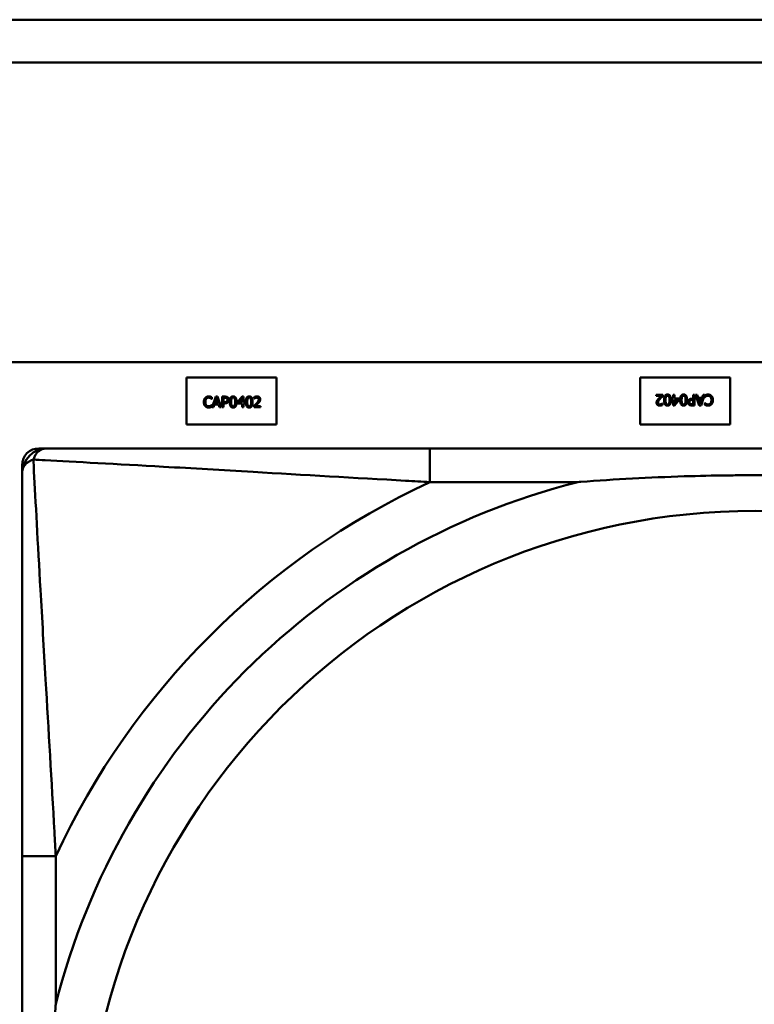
# Model space of a CAD drawing. Header units: inches. Extents: x 7.4 to 53, y 27.5 to 52.4.
# Tile 15 of 128: x 27.934 to 28.277, y 30.636 to 31.096. Entities that reach past the tile are written whole.
import ezdxf

# ---------------------------------------------------------------- set-up
doc = ezdxf.new("R2010")
doc.units = ezdxf.units.IN
doc.header["$MEASUREMENT"] = 0
doc.layers.add('Visible Edges(ANSI)', color=7, linetype='Continuous', lineweight=50)
doc.layers.add('Visible Tangent Edges(ANSI)', color=7, linetype='Continuous', lineweight=50)

msp = doc.modelspace()

# ---------------------------------------------------------------- linework, layer by layer
at = {"layer": 'Visible Edges(ANSI)'}
for p, q in [((25.05480876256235, 31.0962234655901), (33.2018247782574, 31.0962234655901)), ((33.2018247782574, 31.0762234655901), (25.05480876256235, 31.0762234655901)), ((25.05480876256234, 30.93622346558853), (42.14884079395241, 30.93622346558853)), ((28.01179933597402, 30.9290527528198), (28.05379933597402, 30.9290527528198)), ((28.01179933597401, 30.90705275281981), (28.01179933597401, 30.92905275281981)), ((28.05379933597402, 30.9290527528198), (28.05379933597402, 30.9070527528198)), ((28.22379933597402, 30.90705275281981), (28.22379933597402, 30.92905275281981)), ((28.22379933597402, 30.9290527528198), (28.26579933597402, 30.9290527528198)), ((28.26579933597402, 30.9290527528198), (28.26579933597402, 30.9070527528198)), ((28.02364946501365, 30.91977426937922), (28.02364946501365, 30.91897200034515)), ((28.02373050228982, 30.91510652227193), (28.02541607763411, 30.92010652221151)), ((28.02541607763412, 30.92010652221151), (28.02623455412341, 30.92010652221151)), ((28.02623455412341, 30.92010652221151), (28.02792012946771, 30.91510652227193)), ((28.02839419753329, 30.91510652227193), (28.02839419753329, 30.92010652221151)), ((28.0283941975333, 30.92010652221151), (28.02965027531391, 30.92010652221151)), ((28.03556599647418, 30.91752953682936), (28.03780262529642, 30.92010652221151)), ((28.03780262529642, 30.92010652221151), (28.0384185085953, 30.92010652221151)), ((28.0384185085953, 30.92010652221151), (28.0384185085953, 30.91736341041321)), ((28.04340635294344, 30.91919890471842), (28.04340635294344, 30.9199120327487)), ((28.23121419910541, 30.92099898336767), (28.23429766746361, 30.92099898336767)), ((28.23121419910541, 30.92041956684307), (28.23121419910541, 30.92099898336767)), ((28.23366962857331, 30.92041956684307), (28.23121419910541, 30.92041956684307)), ((28.23429766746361, 30.92099898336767), (28.23429766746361, 30.9202899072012)), ((28.23918016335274, 30.92099898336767), (28.23982440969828, 30.92099898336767)), ((28.23918016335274, 30.9192809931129), (28.23918016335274, 30.92099898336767)), ((28.23982440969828, 30.92099898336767), (28.23982440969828, 30.9192809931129)), ((28.24853996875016, 30.92099898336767), (28.24920447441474, 30.92099898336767)), ((28.24853996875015, 30.91913512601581), (28.24853996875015, 30.92099898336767)), ((28.24920447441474, 30.92099898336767), (28.24920447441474, 30.91599898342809)), ((28.25136411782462, 30.91599898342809), (28.24967854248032, 30.92099898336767)), ((28.24967854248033, 30.92099898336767), (28.25037951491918, 30.92099898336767)), ((28.25037951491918, 30.92099898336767), (28.25083332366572, 30.91960109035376)), ((28.25386816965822, 30.92099898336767), (28.25218259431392, 30.91599898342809)), ((28.25274175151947, 30.91960109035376), (28.25319556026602, 30.92099898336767)), ((28.25319556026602, 30.92099898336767), (28.25386816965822, 30.92099898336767)), ((28.25394920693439, 30.91986446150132), (28.25394920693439, 30.92065862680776)), ((28.25399782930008, 30.91986446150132), (28.25394920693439, 30.91986446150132)), ((28.02364946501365, 30.91897200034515), (28.02359679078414, 30.91897200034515)), ((28.02360084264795, 30.91624104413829), (28.02364946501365, 30.91624104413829)), ((28.02364946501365, 30.91624104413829), (28.02364946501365, 30.91544687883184)), ((28.02440311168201, 30.91510652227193), (28.02373050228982, 30.91510652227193)), ((28.02485692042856, 30.91650441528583), (28.02440311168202, 30.91510652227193)), ((28.02676534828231, 30.91650441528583), (28.02485692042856, 30.91650441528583)), ((28.02580910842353, 30.9194258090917), (28.02503925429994, 30.91707167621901)), ((28.02503925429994, 30.91707167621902), (28.02658301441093, 30.91707167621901)), ((28.02658301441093, 30.91707167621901), (28.02580910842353, 30.9194258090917)), ((28.02721915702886, 30.91510652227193), (28.02676534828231, 30.91650441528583)), ((28.02792012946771, 30.91510652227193), (28.02721915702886, 30.91510652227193)), ((28.02905870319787, 30.91510652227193), (28.02839419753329, 30.91510652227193)), ((28.02960975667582, 30.91953115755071), (28.02905870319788, 30.91953115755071)), ((28.02905870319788, 30.91953115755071), (28.02905870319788, 30.91753764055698)), ((28.02905870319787, 30.91753764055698), (28.02951251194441, 30.91753764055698)), ((28.02905870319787, 30.9169703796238), (28.02905870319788, 30.91510652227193)), ((28.02962191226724, 30.9169703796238), (28.02905870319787, 30.9169703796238)), ((28.03556599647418, 30.91682451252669), (28.03556599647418, 30.91752953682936)), ((28.03777426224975, 30.91682451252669), (28.03556599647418, 30.91682451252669)), ((28.03777426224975, 30.91931640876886), (28.03609273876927, 30.91736341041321)), ((28.03609273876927, 30.91736341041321), (28.03777426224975, 30.91736341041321)), ((28.03777426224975, 30.91736341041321), (28.03777426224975, 30.91931640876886)), ((28.03777426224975, 30.91510652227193), (28.03777426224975, 30.9168245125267)), ((28.03841850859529, 30.91510652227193), (28.03777426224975, 30.91510652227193)), ((28.03841850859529, 30.91736341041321), (28.03901413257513, 30.91736341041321)), ((28.03841850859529, 30.91682451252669), (28.03841850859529, 30.91510652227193)), ((28.03901413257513, 30.91682451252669), (28.03841850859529, 30.91682451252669)), ((28.03901413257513, 30.91736341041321), (28.03901413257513, 30.91682451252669)), ((28.04330100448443, 30.91510652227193), (28.04330100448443, 30.9158155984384)), ((28.04638447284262, 30.91510652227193), (28.04330100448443, 30.91510652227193)), ((28.04344281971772, 30.91919890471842), (28.04340635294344, 30.91919890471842)), ((28.04392904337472, 30.91568593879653), (28.04638447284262, 30.91568593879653)), ((28.04638447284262, 30.91568593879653), (28.04638447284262, 30.91510652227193)), ((28.23415585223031, 30.91690660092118), (28.23419231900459, 30.91690660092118)), ((28.23419231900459, 30.91690660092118), (28.23419231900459, 30.9161934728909)), ((28.23858453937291, 30.9192809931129), (28.23918016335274, 30.9192809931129)), ((28.23858453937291, 30.91874209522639), (28.23858453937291, 30.91928099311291)), ((28.23918016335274, 30.91874209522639), (28.23858453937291, 30.91874209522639)), ((28.23918016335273, 30.91599898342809), (28.23918016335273, 30.91874209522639)), ((28.23979604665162, 30.91599898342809), (28.23918016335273, 30.91599898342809)), ((28.24203267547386, 30.91857596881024), (28.23979604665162, 30.91599898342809)), ((28.23982440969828, 30.9192809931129), (28.24203267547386, 30.9192809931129)), ((28.23982440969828, 30.91874209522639), (28.23982440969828, 30.91678909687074)), ((28.24150593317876, 30.91874209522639), (28.23982440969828, 30.91874209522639)), ((28.23982440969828, 30.91678909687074), (28.24150593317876, 30.91874209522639)), ((28.24203267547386, 30.9192809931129), (28.24203267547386, 30.91857596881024)), ((28.24920447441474, 30.91599898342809), (28.24794839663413, 30.91599898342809)), ((28.24797675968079, 30.91913512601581), (28.24853996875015, 30.91913512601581)), ((28.24798891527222, 30.91657434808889), (28.24853996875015, 30.91657434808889)), ((28.24853996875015, 30.91856786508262), (28.24808616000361, 30.91856786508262)), ((28.24853996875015, 30.91657434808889), (28.24853996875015, 30.91856786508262)), ((28.25083332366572, 30.91960109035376), (28.25274175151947, 30.91960109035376)), ((28.2525594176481, 30.91903382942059), (28.25101565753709, 30.91903382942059)), ((28.25101565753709, 30.91903382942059), (28.25178956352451, 30.91667969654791)), ((28.25218259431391, 30.91599898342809), (28.25136411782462, 30.91599898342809)), ((28.25178956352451, 30.9166796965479), (28.2525594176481, 30.91903382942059)), ((28.25394920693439, 30.91633123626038), (28.25394920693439, 30.91713350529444)), ((28.25394920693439, 30.91713350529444), (28.25400188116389, 30.91713350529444)), ((28.05379933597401, 30.9070527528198), (28.01179933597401, 30.9070527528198)), ((28.26579933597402, 30.9070527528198), (28.22379933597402, 30.9070527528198)), ((27.94277925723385, 30.89594684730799), (27.94672506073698, 30.89594684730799)), ((28.42939179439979, 30.89594684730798), (28.12546685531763, 30.89594684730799)), ((27.93490524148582, 30.21878149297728), (27.93490524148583, 30.88807283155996)), ((27.93491403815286, 30.70539403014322), (27.93491403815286, 30.40146909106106))]:
    msp.add_line(p, q, dxfattribs=at)
for centre, radius, start, end in [((27.94277925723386, 30.88807283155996), 0.0078740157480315, 90, 180), ((27.94672506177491, 30.88413582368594), 0.0118110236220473, 90.00000503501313, 179.9999950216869)]:
    msp.add_arc(centre, radius, start, end, dxfattribs=at)
for points in [[(28.02048090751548, 30.91950684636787), (28.0207807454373, 30.91984315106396), (28.02159922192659, 30.92019566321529), (28.02210570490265, 30.92019566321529)], [(28.02210165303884, 30.91962840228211), (28.02178155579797, 30.91962840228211), (28.02121024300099, 30.91936503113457), (28.02099549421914, 30.91911381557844)], [(28.02303358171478, 30.91938934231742), (28.02284314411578, 30.91949469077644), (28.02239338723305, 30.91962840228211), (28.02210165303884, 30.91962840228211)], [(28.02210570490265, 30.92019566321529), (28.02235692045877, 30.92019566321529), (28.02279857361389, 30.92012272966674), (28.02298495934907, 30.92006600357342)], [(28.02298495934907, 30.92006600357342), (28.02314703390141, 30.92001332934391), (28.02348333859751, 30.919863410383), (28.02364946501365, 30.91977426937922)], [(28.02965027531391, 30.92010652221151), (28.03009598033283, 30.92010652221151), (28.03071996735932, 30.91996065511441), (28.03095902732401, 30.91979452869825)], [(28.03095902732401, 30.91979452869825), (28.0312386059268, 30.91960409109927), (28.03155465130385, 30.91901657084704), (28.03155465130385, 30.91859922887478)], [(28.03195983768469, 30.91760247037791), (28.03195983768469, 30.91895579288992), (28.03274184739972, 30.92020781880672), (28.03356032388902, 30.92020781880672)], [(28.03356032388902, 30.91965271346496), (28.03328074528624, 30.91965271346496), (28.03292012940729, 30.91938934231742), (28.03281478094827, 30.91912597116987)], [(28.03356032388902, 30.92020781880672), (28.03438285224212, 30.92020781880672), (28.03515675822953, 30.91891122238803), (28.03515675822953, 30.91760652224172)], [(28.03429371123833, 30.91913407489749), (28.03419241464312, 30.91938934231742), (28.03383990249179, 30.91965271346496), (28.03356032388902, 30.91965271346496)], [(28.03946388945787, 30.91760247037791), (28.03946388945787, 30.91895579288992), (28.04024589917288, 30.92020781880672), (28.04106437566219, 30.92020781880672)], [(28.04106437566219, 30.91965271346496), (28.0407847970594, 30.91965271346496), (28.04042418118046, 30.91938934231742), (28.04031883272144, 30.91912597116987)], [(28.04106437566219, 30.92020781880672), (28.04188690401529, 30.92020781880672), (28.0426608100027, 30.91891122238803), (28.0426608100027, 30.91760652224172)], [(28.0417977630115, 30.91913407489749), (28.0416964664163, 30.91938934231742), (28.04134395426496, 30.91965271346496), (28.04106437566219, 30.91965271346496)], [(28.04340635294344, 30.9199120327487), (28.04361299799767, 30.92001332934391), (28.04435448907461, 30.92021187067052), (28.0446867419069, 30.92021187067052)], [(28.0446381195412, 30.91963245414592), (28.04445983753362, 30.91963245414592), (28.04409516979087, 30.91954331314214), (28.04392904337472, 30.91947443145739)], [(28.04524995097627, 30.9194298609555), (28.04513244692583, 30.91953115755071), (28.04482450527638, 30.91963245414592), (28.0446381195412, 30.91963245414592)], [(28.0446867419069, 30.92021187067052), (28.04538771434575, 30.92021187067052), (28.04617782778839, 30.91947037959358), (28.04617782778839, 30.91883828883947)], [(28.23234872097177, 30.91912297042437), (28.23266476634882, 30.91946737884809), (28.23343867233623, 30.92020481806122), (28.23366962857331, 30.92041956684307)], [(28.23429766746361, 30.9202899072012), (28.23396541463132, 30.91997791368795), (28.23337384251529, 30.91939849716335), (28.23309021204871, 30.9190865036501)], [(28.23493786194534, 30.91849898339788), (28.23493786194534, 30.91984420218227), (28.23571987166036, 30.92110433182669), (28.23653429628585, 30.92110433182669)], [(28.23579685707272, 30.92002248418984), (28.23569961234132, 30.91977532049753), (28.23561857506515, 30.91901357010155), (28.23561857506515, 30.91849898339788)], [(28.23653429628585, 30.92054922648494), (28.23625876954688, 30.92054922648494), (28.23589815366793, 30.92028585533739), (28.23579685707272, 30.92002248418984)], [(28.23653429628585, 30.92110433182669), (28.23736087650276, 30.92110433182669), (28.23813478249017, 30.91981989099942), (28.23813478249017, 30.91850303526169)], [(28.23728389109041, 30.92001032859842), (28.23718664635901, 30.92026964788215), (28.23682603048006, 30.92054922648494), (28.23653429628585, 30.92054922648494)], [(28.23745406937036, 30.91850303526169), (28.23745406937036, 30.91902977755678), (28.23738923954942, 30.91973480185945), (28.23728389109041, 30.92001032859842)], [(28.24244191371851, 30.91849898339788), (28.24244191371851, 30.91984420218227), (28.24322392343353, 30.92110433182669), (28.24403834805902, 30.92110433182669)], [(28.24330090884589, 30.92002248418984), (28.24320366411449, 30.91977532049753), (28.24312262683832, 30.91901357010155), (28.24312262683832, 30.91849898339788)], [(28.24403834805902, 30.92054922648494), (28.24376282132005, 30.92054922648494), (28.2434022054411, 30.92028585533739), (28.24330090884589, 30.92002248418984)], [(28.24403834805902, 30.92110433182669), (28.24486492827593, 30.92110433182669), (28.24563883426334, 30.91981989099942), (28.24563883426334, 30.91850303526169)], [(28.24478794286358, 30.92001032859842), (28.24469069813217, 30.92026964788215), (28.24433008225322, 30.92054922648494), (28.24403834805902, 30.92054922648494)], [(28.24495812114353, 30.91850303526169), (28.24495812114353, 30.91902977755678), (28.24489329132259, 30.91973480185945), (28.24478794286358, 30.92001032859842)], [(28.25394920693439, 30.92065862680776), (28.25411533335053, 30.92073561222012), (28.25440706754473, 30.92087742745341), (28.25461371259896, 30.92094225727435)], [(28.25452862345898, 30.92026559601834), (28.25434628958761, 30.92016024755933), (28.25407481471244, 30.91994144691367), (28.25399782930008, 30.91986446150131)], [(28.25549701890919, 30.92051275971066), (28.25520933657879, 30.92051275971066), (28.25471906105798, 30.92037094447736), (28.25452862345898, 30.92026559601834)], [(28.25461371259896, 30.92094225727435), (28.25483251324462, 30.9210151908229), (28.25520528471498, 30.92108812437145), (28.25550512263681, 30.92108812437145)], [(28.25658697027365, 30.92001438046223), (28.25637627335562, 30.92026154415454), (28.25581306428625, 30.92051275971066), (28.25549701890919, 30.92051275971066)], [(28.25550512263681, 30.92108812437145), (28.25599134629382, 30.92108812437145), (28.25681387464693, 30.92075992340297), (28.25711371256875, 30.9204317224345)], [(28.25704888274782, 30.91850303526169), (28.25704888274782, 30.91901762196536), (28.2568017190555, 30.91975911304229), (28.25658697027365, 30.92001438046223)], [(28.25711371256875, 30.9204317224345), (28.25741355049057, 30.92010757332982), (28.25774175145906, 30.91913512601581), (28.25774175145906, 30.91850303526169)], [(28.01985692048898, 30.91760247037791), (28.01985692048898, 30.91823050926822), (28.02017701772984, 30.91916243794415), (28.02048090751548, 30.91950684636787)], [(28.02048495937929, 30.9156737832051), (28.02018512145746, 30.91599793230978), (28.01985692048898, 30.9169703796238), (28.01985692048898, 30.91760247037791)], [(28.02209354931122, 30.91501738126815), (28.02160732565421, 30.91501738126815), (28.02078479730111, 30.91534558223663), (28.02048495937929, 30.9156737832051)], [(28.02099549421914, 30.91911381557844), (28.02078479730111, 30.91885854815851), (28.02054978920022, 30.91808464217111), (28.02054978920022, 30.91760247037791)], [(28.02054978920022, 30.91760247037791), (28.02054978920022, 30.91708788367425), (28.02079695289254, 30.9163463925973), (28.02101170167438, 30.91609112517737)], [(28.02101170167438, 30.91609112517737), (28.02122239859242, 30.91584396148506), (28.02178560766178, 30.91559274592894), (28.02210165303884, 30.91559274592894)], [(28.02298495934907, 30.91516324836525), (28.02276615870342, 30.9150903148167), (28.02239338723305, 30.91501738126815), (28.02209354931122, 30.91501738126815)], [(28.02210165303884, 30.91559274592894), (28.02238933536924, 30.91559274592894), (28.02287961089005, 30.91573456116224), (28.02307004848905, 30.91583990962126)], [(28.02364946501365, 30.91544687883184), (28.02348333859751, 30.91536989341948), (28.0231916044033, 30.91522807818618), (28.02298495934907, 30.91516324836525)], [(28.02359679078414, 30.91897200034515), (28.02350764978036, 30.91905303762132), (28.02323212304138, 30.91927994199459), (28.02303358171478, 30.91938934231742)], [(28.02307004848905, 30.91583990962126), (28.02325238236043, 30.91594525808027), (28.02352385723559, 30.91616405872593), (28.02360084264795, 30.91624104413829)], [(28.02951251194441, 30.91753764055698), (28.02991769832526, 30.91753764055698), (28.03041607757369, 30.91766730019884), (28.03057815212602, 30.9178374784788)], [(28.03050116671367, 30.91934071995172), (28.03034314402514, 30.91944606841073), (28.02992175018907, 30.91953115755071), (28.02960975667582, 30.91953115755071)], [(28.03111705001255, 30.91748901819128), (28.03085773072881, 30.91723375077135), (28.03015675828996, 30.9169703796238), (28.02962191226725, 30.9169703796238)], [(28.03086178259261, 30.91857896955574), (28.03086178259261, 30.91883828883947), (28.03068350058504, 30.91921916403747), (28.03050116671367, 30.91934071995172)], [(28.03057815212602, 30.9178374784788), (28.03072807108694, 30.91798739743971), (28.03086178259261, 30.91833990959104), (28.03086178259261, 30.91857896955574)], [(28.03155465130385, 30.91859922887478), (28.03155465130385, 30.91827507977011), (28.03132369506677, 30.91769161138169), (28.03111705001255, 30.91748901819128)], [(28.03356032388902, 30.91500117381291), (28.0327337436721, 30.91500117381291), (28.03195983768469, 30.91628561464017), (28.03195983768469, 30.91760247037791)], [(28.03281478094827, 30.91912597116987), (28.03271348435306, 30.91887070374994), (28.03264055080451, 30.91809274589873), (28.03264055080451, 30.91760247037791)], [(28.03264055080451, 30.91760247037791), (28.03264055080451, 30.91707572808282), (28.03270538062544, 30.91637070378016), (28.03281072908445, 30.91609517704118)], [(28.03281072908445, 30.91609517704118), (28.03290797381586, 30.91583585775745), (28.03326858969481, 30.91555627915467), (28.03356032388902, 30.91555627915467)], [(28.03515675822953, 30.91760652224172), (28.03515675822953, 30.91626130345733), (28.0343747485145, 30.91500117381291), (28.03356032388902, 30.91500117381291)], [(28.03356032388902, 30.91555627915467), (28.03383585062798, 30.91555627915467), (28.03419646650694, 30.91581965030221), (28.03429776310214, 30.91608302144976)], [(28.03447604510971, 30.91760652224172), (28.03447604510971, 30.91812110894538), (28.03439500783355, 30.91887880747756), (28.03429371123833, 30.91913407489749)], [(28.03429776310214, 30.91608302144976), (28.03439500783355, 30.91633018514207), (28.03447604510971, 30.91709193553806), (28.03447604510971, 30.91760652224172)], [(28.04106437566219, 30.91500117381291), (28.04023779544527, 30.91500117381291), (28.03946388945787, 30.91628561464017), (28.03946388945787, 30.91760247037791)], [(28.04031883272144, 30.91912597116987), (28.04021753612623, 30.91887070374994), (28.04014460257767, 30.91809274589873), (28.04014460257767, 30.91760247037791)], [(28.04014460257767, 30.91760247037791), (28.04014460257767, 30.91707572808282), (28.04020943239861, 30.91637070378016), (28.04031478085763, 30.91609517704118)], [(28.04031478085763, 30.91609517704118), (28.04041202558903, 30.91583585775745), (28.04077264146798, 30.91555627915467), (28.04106437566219, 30.91555627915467)], [(28.0426608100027, 30.91760652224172), (28.0426608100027, 30.91626130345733), (28.04187880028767, 30.91500117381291), (28.04106437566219, 30.91500117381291)], [(28.04106437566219, 30.91555627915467), (28.04133990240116, 30.91555627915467), (28.04170051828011, 30.91581965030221), (28.04180181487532, 30.91608302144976)], [(28.04198009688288, 30.91760652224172), (28.04198009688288, 30.91812110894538), (28.04189905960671, 30.91887880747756), (28.0417977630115, 30.91913407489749)], [(28.04180181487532, 30.91608302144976), (28.04189905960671, 30.91633018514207), (28.04198009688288, 30.91709193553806), (28.04198009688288, 30.91760652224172)], [(28.04330100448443, 30.9158155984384), (28.04363325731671, 30.91612759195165), (28.04422482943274, 30.91670700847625), (28.04450845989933, 30.9170190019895)], [(28.04392904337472, 30.91947443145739), (28.04378722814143, 30.91941770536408), (28.04352385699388, 30.91925563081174), (28.04344281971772, 30.91919890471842)], [(28.04524995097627, 30.91698253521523), (28.04493390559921, 30.91663812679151), (28.04415999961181, 30.91590068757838), (28.04392904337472, 30.91568593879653)], [(28.04450845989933, 30.9170190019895), (28.04507977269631, 30.9176470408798), (28.04549711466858, 30.91840068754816), (28.04549711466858, 30.9188018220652)], [(28.04549711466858, 30.9188018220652), (28.04549711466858, 30.91901251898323), (28.04536745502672, 30.91932856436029), (28.04524995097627, 30.9194298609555)], [(28.04591850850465, 30.9178374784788), (28.0457969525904, 30.91761867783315), (28.04544444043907, 30.91718918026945), (28.04524995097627, 30.91698253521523)], [(28.04617782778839, 30.91883828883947), (28.04617782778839, 30.91854250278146), (28.04604006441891, 30.91804817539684), (28.04591850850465, 30.9178374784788)], [(28.23142084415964, 30.91726721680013), (28.23142084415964, 30.91756300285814), (28.23155860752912, 30.91805733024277), (28.23168016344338, 30.9182680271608)], [(28.23291193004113, 30.91589363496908), (28.23221095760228, 30.91589363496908), (28.23142084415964, 30.91663512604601), (28.23142084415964, 30.91726721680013)], [(28.23168016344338, 30.9182680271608), (28.23180171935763, 30.91848682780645), (28.23215423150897, 30.91891632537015), (28.23234872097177, 30.91912297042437)], [(28.23309021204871, 30.9190865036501), (28.23251889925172, 30.9184584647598), (28.23210155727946, 30.91770481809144), (28.23210155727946, 30.91730368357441)], [(28.23210155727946, 30.91730368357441), (28.23210155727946, 30.91709298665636), (28.23223121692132, 30.91677694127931), (28.23234872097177, 30.91667564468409)], [(28.23234872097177, 30.91667564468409), (28.23246622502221, 30.91657434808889), (28.23277416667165, 30.91647305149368), (28.23296055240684, 30.91647305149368)], [(28.23419231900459, 30.9161934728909), (28.23398567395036, 30.91609217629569), (28.23324418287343, 30.91589363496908), (28.23291193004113, 30.91589363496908)], [(28.23296055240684, 30.91647305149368), (28.23313883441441, 30.91647305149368), (28.23350350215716, 30.91656219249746), (28.23366962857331, 30.91663107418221)], [(28.23366962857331, 30.91663107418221), (28.2338114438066, 30.91668780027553), (28.23407481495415, 30.91684987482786), (28.23415585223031, 30.91690660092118)], [(28.23653429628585, 30.91589768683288), (28.23571176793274, 30.91589768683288), (28.23493786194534, 30.91719428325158), (28.23493786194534, 30.91849898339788)], [(28.23561857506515, 30.91849898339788), (28.23561857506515, 30.91798439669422), (28.23569961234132, 30.91722669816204), (28.23580090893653, 30.91697143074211)], [(28.23580090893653, 30.91697143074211), (28.23590220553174, 30.91671616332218), (28.23625471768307, 30.91645279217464), (28.23653429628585, 30.91645279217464)], [(28.23813478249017, 30.91850303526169), (28.23813478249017, 30.91714971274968), (28.23735277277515, 30.91589768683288), (28.23653429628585, 30.91589768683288)], [(28.23653429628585, 30.91645279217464), (28.23681387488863, 30.91645279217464), (28.23717449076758, 30.91671616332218), (28.2372798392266, 30.91697953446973)], [(28.2372798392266, 30.91697953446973), (28.2373811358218, 30.91723480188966), (28.23745406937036, 30.91801275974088), (28.23745406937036, 30.91850303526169)], [(28.24403834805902, 30.91589768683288), (28.24321581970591, 30.91589768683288), (28.24244191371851, 30.91719428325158), (28.24244191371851, 30.91849898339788)], [(28.24312262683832, 30.91849898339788), (28.24312262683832, 30.91798439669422), (28.24320366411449, 30.91722669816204), (28.2433049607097, 30.91697143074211)], [(28.2433049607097, 30.91697143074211), (28.24340625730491, 30.91671616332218), (28.24375876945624, 30.91645279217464), (28.24403834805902, 30.91645279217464)], [(28.24563883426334, 30.91850303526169), (28.24563883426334, 30.91714971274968), (28.24485682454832, 30.91589768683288), (28.24403834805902, 30.91589768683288)], [(28.24403834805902, 30.91645279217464), (28.2443179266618, 30.91645279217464), (28.24467854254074, 30.91671616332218), (28.24478389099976, 30.91697953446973)], [(28.24478389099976, 30.91697953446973), (28.24488518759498, 30.91723480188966), (28.24495812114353, 30.91801275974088), (28.24495812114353, 30.91850303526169)], [(28.24604402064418, 30.91750627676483), (28.24604402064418, 30.9178304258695), (28.24627497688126, 30.91841389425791), (28.24648162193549, 30.91861648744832)], [(28.24663964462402, 30.91631097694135), (28.24636006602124, 30.91650141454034), (28.24604402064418, 30.91708893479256), (28.24604402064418, 30.91750627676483)], [(28.24648162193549, 30.91861648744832), (28.24674094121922, 30.91887175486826), (28.24744191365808, 30.91913512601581), (28.24797675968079, 30.91913512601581)], [(28.24794839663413, 30.91599898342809), (28.24750269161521, 30.91599898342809), (28.24687870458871, 30.9161448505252), (28.24663964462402, 30.91631097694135)], [(28.24702051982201, 30.9182680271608), (28.2468706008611, 30.91811810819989), (28.24673688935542, 30.91776559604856), (28.24673688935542, 30.91752653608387)], [(28.24673688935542, 30.91752653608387), (28.24673688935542, 30.91726721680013), (28.24691517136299, 30.91688634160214), (28.24709750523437, 30.91676478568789)], [(28.24808616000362, 30.91856786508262), (28.24768097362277, 30.91856786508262), (28.24718259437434, 30.91843820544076), (28.24702051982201, 30.9182680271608)], [(28.24709750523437, 30.91676478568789), (28.24725552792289, 30.91665943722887), (28.24767692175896, 30.91657434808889), (28.24798891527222, 30.91657434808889)], [(28.25461371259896, 30.91603950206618), (28.25445163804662, 30.91609217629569), (28.25411533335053, 30.9162420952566), (28.25394920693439, 30.91633123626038)], [(28.25400188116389, 30.91713350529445), (28.25409102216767, 30.91705246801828), (28.25436654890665, 30.91682556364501), (28.25456509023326, 30.91671616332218)], [(28.25456509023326, 30.91671616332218), (28.25475552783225, 30.91661081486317), (28.25520528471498, 30.91647710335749), (28.25549701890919, 30.91647710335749)], [(28.25549296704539, 30.91590984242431), (28.25524175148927, 30.91590984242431), (28.25480009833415, 30.91598277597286), (28.25461371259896, 30.91603950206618)], [(28.25711776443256, 30.91659865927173), (28.25681792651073, 30.91626235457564), (28.25599945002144, 30.91590984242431), (28.25549296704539, 30.91590984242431)], [(28.25549701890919, 30.91647710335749), (28.25581711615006, 30.91647710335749), (28.25638842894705, 30.91674047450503), (28.25660317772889, 30.91699169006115)], [(28.25660317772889, 30.91699169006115), (28.25681387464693, 30.91724695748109), (28.25704888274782, 30.91802086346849), (28.25704888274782, 30.91850303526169)], [(28.25774175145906, 30.91850303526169), (28.25774175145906, 30.91787499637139), (28.25742165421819, 30.91694306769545), (28.25711776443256, 30.91659865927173)]]:
    msp.add_open_spline(points, degree=2, dxfattribs=at)
for points, knots in [([(28.12546685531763, 30.89594684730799), (28.1218911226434, 30.89594684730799), (28.11830430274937, 30.89594684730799), (28.11471091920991, 30.89594684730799), (28.08150209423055, 30.89594684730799), (28.04779600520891, 30.89594684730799), (28.01693031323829, 30.89594684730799), (27.98999050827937, 30.89594684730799), (27.96444168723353, 30.89594684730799), (27.9510046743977, 30.89594684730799), (27.94939153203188, 30.89594684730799), (27.94796107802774, 30.89594684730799), (27.94672506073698, 30.89594684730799)], [0, 0, 0, 0, 0.0272470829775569, 0.0272470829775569, 0.0272470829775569, 0.2790553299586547, 0.2790553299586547, 0.2790553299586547, 0.4988354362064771, 0.4988354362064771, 0.4988354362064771, 0.5252205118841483, 0.5252205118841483, 0.5252205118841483, 0.5252205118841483]), ([(27.93491403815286, 30.88413582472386), (27.93491403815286, 30.86924882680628), (27.93491403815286, 30.82764795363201), (27.93491403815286, 30.78700323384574), (27.93491403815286, 30.76047338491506), (27.93491403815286, 30.73261581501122), (27.93491403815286, 30.70539403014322)], [-0.5252205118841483, -0.5252205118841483, -0.5252205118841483, -0.5252205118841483, -0.2074300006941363, -0.2074300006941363, -0.2074300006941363, 0, 0, 0, 0]), ([(28.19468207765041, 30.88019881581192), (28.19511854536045, 30.88023224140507), (28.1955550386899, 30.88026541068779), (28.21205901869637, 30.88150976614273), (28.22812193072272, 30.8823704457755), (28.25107613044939, 30.88307536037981), (28.2577749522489, 30.88321850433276), (28.26695096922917, 30.88332884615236), (28.26942198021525, 30.8833500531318), (28.27350094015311, 30.88337101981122), (28.27510848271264, 30.88337568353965), (28.27823834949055, 30.88337775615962), (28.27976051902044, 30.8833755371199), (28.2833313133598, 30.88336276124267), (28.28537968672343, 30.88334958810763), (28.29155718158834, 30.88329223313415), (28.29568463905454, 30.88323017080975), (28.30541639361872, 30.88302784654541), (28.31101631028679, 30.88286766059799), (28.33078107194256, 30.88214795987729), (28.34482347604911, 30.88135717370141), (28.35930361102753, 30.88026541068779), (28.35974010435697, 30.88023224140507), (28.36017657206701, 30.88019881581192)], [-0.4161139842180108, -0.4161139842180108, -0.4161139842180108, -0.4161139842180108, -0.4127690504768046, -0.4127690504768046, -0.2896446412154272, -0.2896446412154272, -0.2388934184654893, -0.2388934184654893, -0.2201881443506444, -0.2201881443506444, -0.208020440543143, -0.208020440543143, -0.1964990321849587, -0.1964990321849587, -0.1809938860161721, -0.1809938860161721, -0.1497410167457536, -0.1497410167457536, -0.1073161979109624, -0.1073161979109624, 0, 0, 0.0033356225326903, 0.0033356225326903, 0.0033356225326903, 0.0033356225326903]), ([(27.95066206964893, 30.47068431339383), (27.95062864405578, 30.47112078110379), (27.95059547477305, 30.4715572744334), (27.94935111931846, 30.48806125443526), (27.94849043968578, 30.50412416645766), (27.94778552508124, 30.52707836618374), (27.94764238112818, 30.53377718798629), (27.94753203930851, 30.54295320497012), (27.94751083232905, 30.54542421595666), (27.94748986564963, 30.54950317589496), (27.94748520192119, 30.55111071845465), (27.94748312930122, 30.55424058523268), (27.94748534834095, 30.55576275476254), (27.94749812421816, 30.55933354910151), (27.9475112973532, 30.56138192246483), (27.94756865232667, 30.56755941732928), (27.94763071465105, 30.57168687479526), (27.94783303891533, 30.58141862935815), (27.94799322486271, 30.58701854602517), (27.94871292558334, 30.60678330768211), (27.94950371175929, 30.62082571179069), (27.95059547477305, 30.63530584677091), (27.95062864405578, 30.63574234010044), (27.95066206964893, 30.63617880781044)], [-0.416113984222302, -0.416113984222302, -0.416113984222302, -0.416113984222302, -0.4127690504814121, -0.4127690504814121, -0.289644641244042, -0.289644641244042, -0.2388934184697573, -0.2388934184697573, -0.2201881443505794, -0.2201881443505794, -0.2080204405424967, -0.2080204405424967, -0.19649903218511, -0.19649903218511, -0.1809938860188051, -0.1809938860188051, -0.1497410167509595, -0.1497410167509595, -0.1073161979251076, -0.1073161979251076, 0, 0, 0.0033356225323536, 0.0033356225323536, 0.0033356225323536, 0.0033356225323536])]:
    msp.add_open_spline(points, degree=3, knots=knots, dxfattribs=at)
at = {"layer": 'Visible Tangent Edges(ANSI)'}
for p, q in [((28.12546685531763, 30.89594684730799), (28.12546685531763, 30.88019881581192)), ((28.12546685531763, 30.88019881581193), (28.19468207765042, 30.88019881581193)), ((27.95066206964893, 30.70539403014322), (27.93491403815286, 30.70539403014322)), ((27.95066206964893, 30.63617880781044), (27.95066206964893, 30.70539403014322))]:
    msp.add_line(p, q, dxfattribs=at)
msp.add_circle((28.27742932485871, 30.55343156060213), 0.3132805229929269, dxfattribs=at)
for radius, start, end in [(0.3370815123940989, 104.2102857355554, 165.7897142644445), (0.3603740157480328, 114.9406904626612, 155.0593095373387)]:
    msp.add_arc((28.27742932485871, 30.55343156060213), radius, start, end, dxfattribs=at)
for points, knots in [([(27.94019743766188, 30.89066344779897), (27.94037308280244, 30.89124963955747), (27.94058756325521, 30.89178654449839), (27.94112322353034, 30.89283511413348), (27.94145509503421, 30.89333217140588), (27.94206628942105, 30.8940409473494), (27.94231865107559, 30.89428962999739), (27.94272296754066, 30.89462610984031), (27.94286206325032, 30.89473219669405), (27.94323539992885, 30.8949921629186), (27.94347653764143, 30.89513645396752), (27.94413396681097, 30.8954688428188), (27.94456835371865, 30.89563146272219), (27.94555468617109, 30.8958755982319), (27.94611381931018, 30.89594684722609), (27.94672506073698, 30.89594684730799)], [-0.0001241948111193, -0.0001241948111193, -0.0001241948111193, -0.0001241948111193, 0.004495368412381, 0.004495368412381, 0.0097748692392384, 0.0097748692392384, 0.0130745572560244, 0.0130745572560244, 0.0147244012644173, 0.0147244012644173, 0.017364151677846, 0.017364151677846, 0.021587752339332, 0.021587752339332, 0.026273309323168, 0.026273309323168, 0.026273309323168, 0.026273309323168]), ([(27.93491403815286, 30.88413582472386), (27.93491403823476, 30.88474706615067), (27.93498528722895, 30.88530619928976), (27.93522942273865, 30.8862925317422), (27.93539204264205, 30.88672691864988), (27.93572443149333, 30.88738434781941), (27.93586872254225, 30.887625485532), (27.93612868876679, 30.88799882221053), (27.93623477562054, 30.88813791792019), (27.93657125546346, 30.88854223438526), (27.93681993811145, 30.88879459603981), (27.93752871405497, 30.88940579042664), (27.93802577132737, 30.88973766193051), (27.93907434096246, 30.89027332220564), (27.93961124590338, 30.89048780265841), (27.94019743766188, 30.89066344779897)], [-0.026273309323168, -0.026273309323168, -0.026273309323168, -0.026273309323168, -0.021587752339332, -0.021587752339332, -0.017364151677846, -0.017364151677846, -0.0147244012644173, -0.0147244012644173, -0.0130745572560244, -0.0130745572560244, -0.0097748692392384, -0.0097748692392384, -0.004495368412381, -0.004495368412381, 0.0001241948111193, 0.0001241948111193, 0.0001241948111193, 0.0001241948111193]), ([(27.95066206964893, 30.70539403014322), (27.95045892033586, 30.70914226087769), (27.95025133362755, 30.71291557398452), (27.94872938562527, 30.74027138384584), (27.94729578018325, 30.7644530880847), (27.94508795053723, 30.80229208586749), (27.94427500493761, 30.81634679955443), (27.94228044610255, 30.8515795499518), (27.9411928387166, 30.87170021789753), (27.94038164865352, 30.88713399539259), (27.94028547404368, 30.88896733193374), (27.94019743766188, 30.89066344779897)], [-6.8e-14, -6.8e-14, -6.8e-14, -6.8e-14, 0.0278591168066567, 0.0278591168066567, 0.2012729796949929, 0.2012729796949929, 0.3066356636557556, 0.3066356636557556, 0.4752159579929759, 0.4752159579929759, 0.5007189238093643, 0.5007189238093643, 0.5007189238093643, 0.5007189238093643]), ([(27.94019743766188, 30.89066344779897), (27.94189355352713, 30.89057541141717), (27.94372689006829, 30.89047923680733), (27.95916066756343, 30.88966804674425), (27.97928133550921, 30.88858043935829), (28.01451408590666, 30.88658588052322), (28.02856879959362, 30.88577293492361), (28.0664077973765, 30.88356510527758), (28.09058950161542, 30.88213149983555), (28.11794531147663, 30.88060955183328), (28.12171862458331, 30.88040196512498), (28.12546685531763, 30.88019881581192)], [-0.5007189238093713, -0.5007189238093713, -0.5007189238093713, -0.5007189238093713, -0.4752159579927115, -0.4752159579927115, -0.3066356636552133, -0.3066356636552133, -0.2012729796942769, -0.2012729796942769, -0.0278591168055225, -0.0278591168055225, 7.33e-14, 7.33e-14, 7.33e-14, 7.33e-14])]:
    msp.add_open_spline(points, degree=3, knots=knots, dxfattribs=at)

doc.saveas('drawing.dxf')
